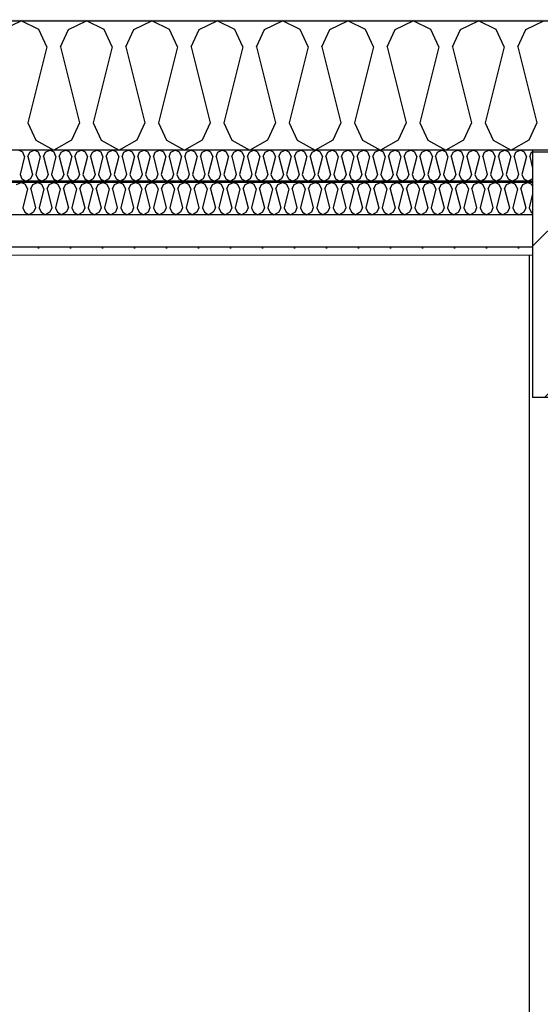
# Model space of a CAD drawing. Header units: millimetres. Extents: x -8544 to 51179, y -2070 to 13050.
# Tile 66 of 168: x 11121 to 11934, y 9211 to 10748. Entities that reach past the tile are written whole.
import ezdxf

# ---------------------------------------------------------------- set-up
doc = ezdxf.new("R2010")
doc.units = ezdxf.units.MM
doc.header["$LTSCALE"] = 0.5
doc.header["$MEASUREMENT"] = 0
doc.linetypes.add('PLINE', pattern=[0])
for name, color, linetype in [('222- Søyler', 7, 'Continuous'), ('223- Bjelker', 7, 'Continuous'), ('223- Bjelker (Skravur)', 7, 'Continuous'), ('256- Faste himlinger og overflatebehandling (Skravur)(Nye konstruksjoner)', 7, 'Continuous'), ('256- Faste himlinger og overflatebehandling(Nye konstruksjoner)', 7, 'Continuous'), ('261- Primærkonstruksjon (tak)', 7, 'Continuous'), ('261- Primærkonstruksjon (tak) (Skravur)', 7, 'Continuous'), ('262- Taktekking (Skravur)(Nye konstruksjoner)', 7, 'Continuous')]:
    doc.layers.add(name, color=color, linetype=linetype)
doc.layers.add('236- Innvendig kledning og overflate(Nye konstruksjoner)', color=7, linetype='Continuous', lineweight=0)

# ---------------------------------------------------------------- blocks, each defined once
blk = doc.blocks.new('*X3')
at = {"layer": '261- Primærkonstruksjon (tak) (Skravur)', "linetype": 'PLINE'}
for p, q in [((11095, 10733.3), (11122.9, 10746.5)), ((11150.8, 10733.3), (11122.9, 10746.5)), ((11163.2, 10705.9), (11150.8, 10733.3)), ((11184.6, 10705.9), (11197.1, 10733.3)), ((11197.1, 10733.3), (11224.9, 10746.5)), ((11252.8, 10733.3), (11224.9, 10746.5)), ((11265.3, 10705.9), (11252.8, 10733.3)), ((11286.7, 10705.9), (11299.1, 10733.3)), ((11299.1, 10733.3), (11327, 10746.5)), ((11354.9, 10733.3), (11327, 10746.5)), ((11367.3, 10705.9), (11354.9, 10733.3)), ((11388.7, 10705.9), (11401.2, 10733.3)), ((11401.2, 10733.3), (11429, 10746.5)), ((11456.9, 10733.3), (11429, 10746.5)), ((11469.3, 10705.9), (11456.9, 10733.3)), ((11490.8, 10705.9), (11503.2, 10733.3)), ((11503.2, 10733.3), (11531.1, 10746.5)), ((11558.9, 10733.3), (11531.1, 10746.5)), ((11571.4, 10705.9), (11558.9, 10733.3)), ((11592.8, 10705.9), (11605.3, 10733.3)), ((11605.3, 10733.3), (11633.1, 10746.5)), ((11661, 10733.3), (11633.1, 10746.5)), ((11673.4, 10705.9), (11661, 10733.3)), ((11694.9, 10705.9), (11707.3, 10733.3)), ((11707.3, 10733.3), (11735.2, 10746.5)), ((11763, 10733.3), (11735.2, 10746.5)), ((11775.5, 10705.9), (11763, 10733.3)), ((11796.9, 10705.9), (11809.4, 10733.3)), ((11809.4, 10733.3), (11837.2, 10746.5)), ((11865.1, 10733.3), (11837.2, 10746.5)), ((11877.5, 10705.9), (11865.1, 10733.3)), ((11899, 10705.9), (11911.4, 10733.3)), ((11911.4, 10733.3), (11939.3, 10746.5)), ((11163.2, 10705.9), (11133.6, 10587.6)), ((11184.6, 10705.9), (11214.2, 10587.6)), ((11265.3, 10705.9), (11235.7, 10587.6)), ((11286.7, 10705.9), (11316.3, 10587.6)), ((11367.3, 10705.9), (11337.7, 10587.6)), ((11388.7, 10705.9), (11418.3, 10587.6)), ((11469.3, 10705.9), (11439.8, 10587.6)), ((11490.8, 10705.9), (11520.4, 10587.6)), ((11571.4, 10705.9), (11541.8, 10587.6)), ((11592.8, 10705.9), (11622.4, 10587.6)), ((11673.4, 10705.9), (11643.8, 10587.6)), ((11694.9, 10705.9), (11724.5, 10587.6)), ((11775.5, 10705.9), (11745.9, 10587.6)), ((11796.9, 10705.9), (11826.5, 10587.6)), ((11877.5, 10705.9), (11847.9, 10587.6)), ((11899, 10705.9), (11928.5, 10587.6)), ((11133.6, 10587.6), (11146.1, 10560.3)), ((11214.2, 10587.6), (11201.8, 10560.3)), ((11235.7, 10587.6), (11248.1, 10560.3)), ((11316.3, 10587.6), (11303.8, 10560.3)), ((11337.7, 10587.6), (11350.1, 10560.3)), ((11418.3, 10587.6), (11405.9, 10560.3)), ((11439.8, 10587.6), (11452.2, 10560.3)), ((11520.4, 10587.6), (11507.9, 10560.3)), ((11541.8, 10587.6), (11554.2, 10560.3)), ((11622.4, 10587.6), (11610, 10560.3)), ((11643.8, 10587.6), (11656.3, 10560.3)), ((11724.5, 10587.6), (11712, 10560.3)), ((11745.9, 10587.6), (11758.3, 10560.3)), ((11826.5, 10587.6), (11814.1, 10560.3)), ((11847.9, 10587.6), (11860.4, 10560.3)), ((11928.5, 10587.6), (11916.1, 10560.3)), ((11146.1, 10560.3), (11173.9, 10544.7)), ((11201.8, 10560.3), (11173.9, 10544.7)), ((11248.1, 10560.3), (11276, 10544.7)), ((11303.8, 10560.3), (11276, 10544.7)), ((11350.1, 10560.3), (11378, 10544.7)), ((11405.9, 10560.3), (11378, 10544.7)), ((11452.2, 10560.3), (11480.1, 10544.7)), ((11507.9, 10560.3), (11480.1, 10544.7)), ((11554.2, 10560.3), (11582.1, 10544.7)), ((11610, 10560.3), (11582.1, 10544.7)), ((11656.3, 10560.3), (11684.1, 10544.7)), ((11712, 10560.3), (11684.1, 10544.7)), ((11758.3, 10560.3), (11786.2, 10544.7)), ((11814.1, 10560.3), (11786.2, 10544.7)), ((11860.4, 10560.3), (11888.2, 10544.7)), ((11916.1, 10560.3), (11888.2, 10544.7))]:
    blk.add_line(p, q, dxfattribs=at)
blk = doc.blocks.new('*X58')
at = {"layer": '256- Faste himlinger og overflatebehandling (Skravur)(Nye konstruksjoner)', "linetype": 'PLINE'}
for p, q in [((11125.5, 10541.6), (11118.8, 10544.7)), ((11128.5, 10535), (11121.4, 10506.6)), ((11128.5, 10535), (11125.5, 10541.6)), ((11133.6, 10535), (11136.6, 10541.6)), ((11133.6, 10535), (11140.7, 10506.6)), ((11136.6, 10541.6), (11143.3, 10544.7)), ((11150, 10541.6), (11143.3, 10544.7)), ((11153, 10535), (11145.9, 10506.6)), ((11153, 10535), (11150, 10541.6)), ((11158.1, 10535), (11161.1, 10541.6)), ((11158.1, 10535), (11165.2, 10506.6)), ((11161.1, 10541.6), (11167.8, 10544.7)), ((11174.5, 10541.6), (11167.8, 10544.7)), ((11177.5, 10535), (11170.4, 10506.6)), ((11177.5, 10535), (11174.5, 10541.6)), ((11182.6, 10535), (11185.6, 10541.6)), ((11182.6, 10535), (11189.7, 10506.6)), ((11185.6, 10541.6), (11192.3, 10544.7)), ((11199, 10541.6), (11192.3, 10544.7)), ((11202, 10535), (11194.9, 10506.6)), ((11202, 10535), (11199, 10541.6)), ((11207.1, 10535), (11210.1, 10541.6)), ((11207.1, 10535), (11214.2, 10506.6)), ((11210.1, 10541.6), (11216.8, 10544.7)), ((11223.5, 10541.6), (11216.8, 10544.7)), ((11226.5, 10535), (11219.4, 10506.6)), ((11226.5, 10535), (11223.5, 10541.6)), ((11231.6, 10535), (11234.6, 10541.6)), ((11231.6, 10535), (11238.7, 10506.6)), ((11234.6, 10541.6), (11241.3, 10544.7)), ((11248, 10541.6), (11241.3, 10544.7)), ((11250.9, 10535), (11243.8, 10506.6)), ((11250.9, 10535), (11248, 10541.6)), ((11256.1, 10535), (11259.1, 10541.6)), ((11256.1, 10535), (11263.2, 10506.6)), ((11259.1, 10541.6), (11265.8, 10544.7)), ((11272.5, 10541.6), (11265.8, 10544.7)), ((11275.4, 10535), (11268.3, 10506.6)), ((11275.4, 10535), (11272.5, 10541.6)), ((11280.6, 10535), (11283.6, 10541.6)), ((11280.6, 10535), (11287.7, 10506.6)), ((11283.6, 10541.6), (11290.3, 10544.7)), ((11296.9, 10541.6), (11290.3, 10544.7)), ((11299.9, 10535), (11292.8, 10506.6)), ((11299.9, 10535), (11296.9, 10541.6)), ((11305.1, 10535), (11308.1, 10541.6)), ((11305.1, 10535), (11312.2, 10506.6)), ((11308.1, 10541.6), (11314.7, 10544.7)), ((11321.4, 10541.6), (11314.7, 10544.7)), ((11324.4, 10535), (11317.3, 10506.6)), ((11324.4, 10535), (11321.4, 10541.6)), ((11329.6, 10535), (11332.5, 10541.6)), ((11329.6, 10535), (11336.7, 10506.6)), ((11332.5, 10541.6), (11339.2, 10544.7)), ((11345.9, 10541.6), (11339.2, 10544.7)), ((11348.9, 10535), (11341.8, 10506.6)), ((11348.9, 10535), (11345.9, 10541.6)), ((11354.1, 10535), (11357, 10541.6)), ((11354.1, 10535), (11361.2, 10506.6)), ((11357, 10541.6), (11363.7, 10544.7)), ((11370.4, 10541.6), (11363.7, 10544.7)), ((11373.4, 10535), (11366.3, 10506.6)), ((11373.4, 10535), (11370.4, 10541.6)), ((11378.5, 10535), (11381.5, 10541.6)), ((11378.5, 10535), (11385.6, 10506.6)), ((11381.5, 10541.6), (11388.2, 10544.7)), ((11394.9, 10541.6), (11388.2, 10544.7)), ((11397.9, 10535), (11390.8, 10506.6)), ((11397.9, 10535), (11394.9, 10541.6)), ((11403, 10535), (11406, 10541.6)), ((11403, 10535), (11410.1, 10506.6)), ((11406, 10541.6), (11412.7, 10544.7)), ((11419.4, 10541.6), (11412.7, 10544.7)), ((11422.4, 10535), (11415.3, 10506.6)), ((11422.4, 10535), (11419.4, 10541.6)), ((11427.5, 10535), (11430.5, 10541.6)), ((11427.5, 10535), (11434.6, 10506.6)), ((11430.5, 10541.6), (11437.2, 10544.7)), ((11443.9, 10541.6), (11437.2, 10544.7)), ((11446.9, 10535), (11439.8, 10506.6)), ((11446.9, 10535), (11443.9, 10541.6)), ((11452, 10535), (11455, 10541.6)), ((11452, 10535), (11459.1, 10506.6)), ((11455, 10541.6), (11461.7, 10544.7)), ((11468.4, 10541.6), (11461.7, 10544.7)), ((11471.4, 10535), (11464.3, 10506.6)), ((11471.4, 10535), (11468.4, 10541.6)), ((11476.5, 10535), (11479.5, 10541.6)), ((11476.5, 10535), (11483.6, 10506.6)), ((11479.5, 10541.6), (11486.2, 10544.7)), ((11492.9, 10541.6), (11486.2, 10544.7)), ((11495.9, 10535), (11488.8, 10506.6)), ((11495.9, 10535), (11492.9, 10541.6)), ((11501, 10535), (11504, 10541.6)), ((11501, 10535), (11508.1, 10506.6)), ((11504, 10541.6), (11510.7, 10544.7)), ((11517.4, 10541.6), (11510.7, 10544.7)), ((11520.3, 10535), (11513.2, 10506.6)), ((11520.3, 10535), (11517.4, 10541.6)), ((11525.5, 10535), (11528.5, 10541.6)), ((11525.5, 10535), (11532.6, 10506.6)), ((11528.5, 10541.6), (11535.2, 10544.7)), ((11541.9, 10541.6), (11535.2, 10544.7)), ((11544.8, 10535), (11537.7, 10506.6)), ((11544.8, 10535), (11541.9, 10541.6)), ((11550, 10535), (11553, 10541.6)), ((11550, 10535), (11557.1, 10506.6)), ((11553, 10541.6), (11559.7, 10544.7)), ((11566.3, 10541.6), (11559.7, 10544.7)), ((11569.3, 10535), (11562.2, 10506.6)), ((11569.3, 10535), (11566.3, 10541.6)), ((11574.5, 10535), (11577.5, 10541.6)), ((11574.5, 10535), (11581.6, 10506.6)), ((11577.5, 10541.6), (11584.1, 10544.7)), ((11590.8, 10541.6), (11584.1, 10544.7)), ((11593.8, 10535), (11586.7, 10506.6)), ((11593.8, 10535), (11590.8, 10541.6)), ((11599, 10535), (11601.9, 10541.6)), ((11599, 10535), (11606.1, 10506.6)), ((11601.9, 10541.6), (11608.6, 10544.7)), ((11615.3, 10541.6), (11608.6, 10544.7)), ((11618.3, 10535), (11611.2, 10506.6)), ((11618.3, 10535), (11615.3, 10541.6)), ((11623.5, 10535), (11626.4, 10541.6)), ((11623.5, 10535), (11630.6, 10506.6)), ((11626.4, 10541.6), (11633.1, 10544.7)), ((11639.8, 10541.6), (11633.1, 10544.7)), ((11642.8, 10535), (11635.7, 10506.6)), ((11642.8, 10535), (11639.8, 10541.6)), ((11647.9, 10535), (11650.9, 10541.6)), ((11647.9, 10535), (11655, 10506.6)), ((11650.9, 10541.6), (11657.6, 10544.7)), ((11664.3, 10541.6), (11657.6, 10544.7)), ((11667.3, 10535), (11660.2, 10506.6)), ((11667.3, 10535), (11664.3, 10541.6)), ((11672.4, 10535), (11675.4, 10541.6)), ((11672.4, 10535), (11679.5, 10506.6)), ((11675.4, 10541.6), (11682.1, 10544.7)), ((11688.8, 10541.6), (11682.1, 10544.7)), ((11691.8, 10535), (11684.7, 10506.6)), ((11691.8, 10535), (11688.8, 10541.6)), ((11696.9, 10535), (11699.9, 10541.6)), ((11696.9, 10535), (11704, 10506.6)), ((11699.9, 10541.6), (11706.6, 10544.7)), ((11713.3, 10541.6), (11706.6, 10544.7)), ((11716.3, 10535), (11709.2, 10506.6)), ((11716.3, 10535), (11713.3, 10541.6)), ((11721.4, 10535), (11724.4, 10541.6)), ((11721.4, 10535), (11728.5, 10506.6)), ((11724.4, 10541.6), (11731.1, 10544.7)), ((11737.8, 10541.6), (11731.1, 10544.7)), ((11740.8, 10535), (11733.7, 10506.6)), ((11740.8, 10535), (11737.8, 10541.6)), ((11745.9, 10535), (11748.9, 10541.6)), ((11745.9, 10535), (11753, 10506.6)), ((11748.9, 10541.6), (11755.6, 10544.7)), ((11762.3, 10541.6), (11755.6, 10544.7)), ((11765.3, 10535), (11758.2, 10506.6)), ((11765.3, 10535), (11762.3, 10541.6)), ((11770.4, 10535), (11773.4, 10541.6)), ((11770.4, 10535), (11777.5, 10506.6)), ((11773.4, 10541.6), (11780.1, 10544.7)), ((11786.8, 10541.6), (11780.1, 10544.7)), ((11789.7, 10535), (11782.6, 10506.6)), ((11789.7, 10535), (11786.8, 10541.6)), ((11794.9, 10535), (11797.9, 10541.6)), ((11794.9, 10535), (11802, 10506.6)), ((11797.9, 10541.6), (11804.6, 10544.7)), ((11811.3, 10541.6), (11804.6, 10544.7)), ((11814.2, 10535), (11807.1, 10506.6)), ((11814.2, 10535), (11811.3, 10541.6)), ((11819.4, 10535), (11822.4, 10541.6)), ((11819.4, 10535), (11826.5, 10506.6)), ((11822.4, 10541.6), (11829.1, 10544.7)), ((11835.7, 10541.6), (11829.1, 10544.7)), ((11838.7, 10535), (11831.6, 10506.6)), ((11838.7, 10535), (11835.7, 10541.6)), ((11843.9, 10535), (11846.9, 10541.6)), ((11843.9, 10535), (11851, 10506.6)), ((11846.9, 10541.6), (11853.5, 10544.7)), ((11860.2, 10541.6), (11853.5, 10544.7)), ((11863.2, 10535), (11856.1, 10506.6)), ((11863.2, 10535), (11860.2, 10541.6)), ((11868.4, 10535), (11871.3, 10541.6)), ((11868.4, 10535), (11875.5, 10506.6)), ((11871.3, 10541.6), (11878, 10544.7)), ((11884.7, 10541.6), (11878, 10544.7)), ((11887.7, 10535), (11880.6, 10506.6)), ((11887.7, 10535), (11884.7, 10541.6)), ((11892.9, 10535), (11895.8, 10541.6)), ((11892.9, 10535), (11900, 10506.6)), ((11895.8, 10541.6), (11902.5, 10544.7)), ((11909.2, 10541.6), (11902.5, 10544.7)), ((11912.2, 10535), (11905.1, 10506.6)), ((11912.2, 10535), (11909.2, 10541.6)), ((11917.3, 10535), (11920.3, 10541.6)), ((11917.3, 10535), (11921.9, 10516.7)), ((11920.3, 10541.6), (11921.9, 10542.3)), ((11121.4, 10506.6), (11124.4, 10500)), ((11140.7, 10506.6), (11137.8, 10500)), ((11145.9, 10506.6), (11148.9, 10500)), ((11165.2, 10506.6), (11162.2, 10500)), ((11170.4, 10506.6), (11173.4, 10500)), ((11189.7, 10506.6), (11186.7, 10500)), ((11194.9, 10506.6), (11197.9, 10500)), ((11214.2, 10506.6), (11211.2, 10500)), ((11219.4, 10506.6), (11222.3, 10500)), ((11238.7, 10506.6), (11235.7, 10500)), ((11243.8, 10506.6), (11246.8, 10500)), ((11263.2, 10506.6), (11260.2, 10500)), ((11268.3, 10506.6), (11271.3, 10500)), ((11287.7, 10506.6), (11284.7, 10500)), ((11292.8, 10506.6), (11295.8, 10500)), ((11312.2, 10506.6), (11309.2, 10500)), ((11317.3, 10506.6), (11320.3, 10500)), ((11336.7, 10506.6), (11333.7, 10500)), ((11341.8, 10506.6), (11344.8, 10500)), ((11361.2, 10506.6), (11358.2, 10500)), ((11366.3, 10506.6), (11369.3, 10500)), ((11385.6, 10506.6), (11382.7, 10500)), ((11390.8, 10506.6), (11393.8, 10500)), ((11410.1, 10506.6), (11407.2, 10500)), ((11415.3, 10506.6), (11418.3, 10500)), ((11434.6, 10506.6), (11431.6, 10500)), ((11439.8, 10506.6), (11442.8, 10500)), ((11459.1, 10506.6), (11456.1, 10500)), ((11464.3, 10506.6), (11467.2, 10500)), ((11483.6, 10506.6), (11480.6, 10500)), ((11488.8, 10506.6), (11491.7, 10500)), ((11508.1, 10506.6), (11505.1, 10500)), ((11513.2, 10506.6), (11516.2, 10500)), ((11532.6, 10506.6), (11529.6, 10500)), ((11537.7, 10506.6), (11540.7, 10500)), ((11557.1, 10506.6), (11554.1, 10500)), ((11562.2, 10506.6), (11565.2, 10500)), ((11581.6, 10506.6), (11578.6, 10500)), ((11586.7, 10506.6), (11589.7, 10500)), ((11606.1, 10506.6), (11603.1, 10500)), ((11611.2, 10506.6), (11614.2, 10500)), ((11630.6, 10506.6), (11627.6, 10500)), ((11635.7, 10506.6), (11638.7, 10500)), ((11655, 10506.6), (11652.1, 10500)), ((11660.2, 10506.6), (11663.2, 10500)), ((11679.5, 10506.6), (11676.6, 10500)), ((11684.7, 10506.6), (11687.7, 10500)), ((11704, 10506.6), (11701, 10500)), ((11709.2, 10506.6), (11712.2, 10500)), ((11728.5, 10506.6), (11725.5, 10500)), ((11733.7, 10506.6), (11736.6, 10500)), ((11753, 10506.6), (11750, 10500)), ((11758.2, 10506.6), (11761.1, 10500)), ((11777.5, 10506.6), (11774.5, 10500)), ((11782.6, 10506.6), (11785.6, 10500)), ((11802, 10506.6), (11799, 10500)), ((11807.1, 10506.6), (11810.1, 10500)), ((11826.5, 10506.6), (11823.5, 10500)), ((11831.6, 10506.6), (11834.6, 10500)), ((11851, 10506.6), (11848, 10500)), ((11856.1, 10506.6), (11859.1, 10500)), ((11875.5, 10506.6), (11872.5, 10500)), ((11880.6, 10506.6), (11883.6, 10500)), ((11900, 10506.6), (11897, 10500)), ((11905.1, 10506.6), (11908.1, 10500)), ((11124.4, 10500), (11131.1, 10496.3)), ((11137.8, 10500), (11131.1, 10496.3)), ((11148.9, 10500), (11155.6, 10496.3)), ((11162.2, 10500), (11155.6, 10496.3)), ((11173.4, 10500), (11180, 10496.3)), ((11186.7, 10500), (11180, 10496.3)), ((11197.9, 10500), (11204.5, 10496.3)), ((11211.2, 10500), (11204.5, 10496.3)), ((11222.3, 10500), (11229, 10496.3)), ((11235.7, 10500), (11229, 10496.3)), ((11246.8, 10500), (11253.5, 10496.3)), ((11260.2, 10500), (11253.5, 10496.3)), ((11271.3, 10500), (11278, 10496.3)), ((11284.7, 10500), (11278, 10496.3)), ((11295.8, 10500), (11302.5, 10496.3)), ((11309.2, 10500), (11302.5, 10496.3)), ((11320.3, 10500), (11327, 10496.3)), ((11333.7, 10500), (11327, 10496.3)), ((11344.8, 10500), (11351.5, 10496.3)), ((11358.2, 10500), (11351.5, 10496.3)), ((11369.3, 10500), (11376, 10496.3)), ((11382.7, 10500), (11376, 10496.3)), ((11393.8, 10500), (11400.5, 10496.3)), ((11407.2, 10500), (11400.5, 10496.3)), ((11418.3, 10500), (11425, 10496.3)), ((11431.6, 10500), (11425, 10496.3)), ((11442.8, 10500), (11449.4, 10496.3)), ((11456.1, 10500), (11449.4, 10496.3)), ((11467.2, 10500), (11473.9, 10496.3)), ((11480.6, 10500), (11473.9, 10496.3)), ((11491.7, 10500), (11498.4, 10496.3)), ((11505.1, 10500), (11498.4, 10496.3)), ((11516.2, 10500), (11522.9, 10496.3)), ((11529.6, 10500), (11522.9, 10496.3)), ((11540.7, 10500), (11547.4, 10496.3)), ((11554.1, 10500), (11547.4, 10496.3)), ((11565.2, 10500), (11571.9, 10496.3)), ((11578.6, 10500), (11571.9, 10496.3)), ((11589.7, 10500), (11596.4, 10496.3)), ((11603.1, 10500), (11596.4, 10496.3)), ((11614.2, 10500), (11620.9, 10496.3)), ((11627.6, 10500), (11620.9, 10496.3)), ((11638.7, 10500), (11645.4, 10496.3)), ((11652.1, 10500), (11645.4, 10496.3)), ((11663.2, 10500), (11669.9, 10496.3)), ((11676.6, 10500), (11669.9, 10496.3)), ((11687.7, 10500), (11694.4, 10496.3)), ((11701, 10500), (11694.4, 10496.3)), ((11712.2, 10500), (11718.8, 10496.3)), ((11725.5, 10500), (11718.8, 10496.3)), ((11736.6, 10500), (11743.3, 10496.3)), ((11750, 10500), (11743.3, 10496.3)), ((11761.1, 10500), (11767.8, 10496.3)), ((11774.5, 10500), (11767.8, 10496.3)), ((11785.6, 10500), (11792.3, 10496.3)), ((11799, 10500), (11792.3, 10496.3)), ((11810.1, 10500), (11816.8, 10496.3)), ((11823.5, 10500), (11816.8, 10496.3)), ((11834.6, 10500), (11841.3, 10496.3)), ((11848, 10500), (11841.3, 10496.3)), ((11859.1, 10500), (11865.8, 10496.3)), ((11872.5, 10500), (11865.8, 10496.3)), ((11883.6, 10500), (11890.3, 10496.3)), ((11897, 10500), (11890.3, 10496.3)), ((11908.1, 10500), (11914.8, 10496.3)), ((11921.5, 10500), (11914.8, 10496.3)), ((11921.9, 10501.1), (11921.5, 10500))]:
    blk.add_line(p, q, dxfattribs=at)
blk = doc.blocks.new('*X59')
at = {"layer": '256- Faste himlinger og overflatebehandling (Skravur)(Nye konstruksjoner)', "linetype": 'PLINE'}
for p, q in [((11115.9, 10491), (11122.9, 10494.3)), ((11129.9, 10491), (11122.9, 10494.3)), ((11133, 10484.2), (11129.9, 10491)), ((11138.3, 10484.2), (11141.4, 10491)), ((11141.4, 10491), (11148.4, 10494.3)), ((11155.4, 10491), (11148.4, 10494.3)), ((11158.5, 10484.2), (11155.4, 10491)), ((11163.8, 10484.2), (11167, 10491)), ((11167, 10491), (11173.9, 10494.3)), ((11180.9, 10491), (11173.9, 10494.3)), ((11184, 10484.2), (11180.9, 10491)), ((11189.4, 10484.2), (11192.5, 10491)), ((11192.5, 10491), (11199.4, 10494.3)), ((11206.4, 10491), (11199.4, 10494.3)), ((11209.5, 10484.2), (11206.4, 10491)), ((11214.9, 10484.2), (11218, 10491)), ((11218, 10491), (11224.9, 10494.3)), ((11231.9, 10491), (11224.9, 10494.3)), ((11235, 10484.2), (11231.9, 10491)), ((11240.4, 10484.2), (11243.5, 10491)), ((11243.5, 10491), (11250.5, 10494.3)), ((11257.4, 10491), (11250.5, 10494.3)), ((11260.5, 10484.2), (11257.4, 10491)), ((11265.9, 10484.2), (11269, 10491)), ((11269, 10491), (11276, 10494.3)), ((11282.9, 10491), (11276, 10494.3)), ((11286, 10484.2), (11282.9, 10491)), ((11291.4, 10484.2), (11294.5, 10491)), ((11294.5, 10491), (11301.5, 10494.3)), ((11308.4, 10491), (11301.5, 10494.3)), ((11311.6, 10484.2), (11308.4, 10491)), ((11316.9, 10484.2), (11320, 10491)), ((11320, 10491), (11327, 10494.3)), ((11334, 10491), (11327, 10494.3)), ((11337.1, 10484.2), (11334, 10491)), ((11342.4, 10484.2), (11345.5, 10491)), ((11345.5, 10491), (11352.5, 10494.3)), ((11359.5, 10491), (11352.5, 10494.3)), ((11362.6, 10484.2), (11359.5, 10491)), ((11367.9, 10484.2), (11371, 10491)), ((11371, 10491), (11378, 10494.3)), ((11385, 10491), (11378, 10494.3)), ((11388.1, 10484.2), (11385, 10491)), ((11393.5, 10484.2), (11396.6, 10491)), ((11396.6, 10491), (11403.5, 10494.3)), ((11410.5, 10491), (11403.5, 10494.3)), ((11413.6, 10484.2), (11410.5, 10491)), ((11419, 10484.2), (11422.1, 10491)), ((11422.1, 10491), (11429, 10494.3)), ((11436, 10491), (11429, 10494.3)), ((11439.1, 10484.2), (11436, 10491)), ((11444.5, 10484.2), (11447.6, 10491)), ((11447.6, 10491), (11454.5, 10494.3)), ((11461.5, 10491), (11454.5, 10494.3)), ((11464.6, 10484.2), (11461.5, 10491)), ((11470, 10484.2), (11473.1, 10491)), ((11473.1, 10491), (11480.1, 10494.3)), ((11487, 10491), (11480.1, 10494.3)), ((11490.1, 10484.2), (11487, 10491)), ((11495.5, 10484.2), (11498.6, 10491)), ((11498.6, 10491), (11505.6, 10494.3)), ((11512.5, 10491), (11505.6, 10494.3)), ((11515.6, 10484.2), (11512.5, 10491)), ((11521, 10484.2), (11524.1, 10491)), ((11524.1, 10491), (11531.1, 10494.3)), ((11538, 10491), (11531.1, 10494.3)), ((11541.2, 10484.2), (11538, 10491)), ((11546.5, 10484.2), (11549.6, 10491)), ((11549.6, 10491), (11556.6, 10494.3)), ((11563.6, 10491), (11556.6, 10494.3)), ((11566.7, 10484.2), (11563.6, 10491)), ((11572, 10484.2), (11575.1, 10491)), ((11575.1, 10491), (11582.1, 10494.3)), ((11589.1, 10491), (11582.1, 10494.3)), ((11592.2, 10484.2), (11589.1, 10491)), ((11597.5, 10484.2), (11600.6, 10491)), ((11600.6, 10491), (11607.6, 10494.3)), ((11614.6, 10491), (11607.6, 10494.3)), ((11617.7, 10484.2), (11614.6, 10491)), ((11623.1, 10484.2), (11626.2, 10491)), ((11626.2, 10491), (11633.1, 10494.3)), ((11640.1, 10491), (11633.1, 10494.3)), ((11643.2, 10484.2), (11640.1, 10491)), ((11648.6, 10484.2), (11651.7, 10491)), ((11651.7, 10491), (11658.6, 10494.3)), ((11665.6, 10491), (11658.6, 10494.3)), ((11668.7, 10484.2), (11665.6, 10491)), ((11674.1, 10484.2), (11677.2, 10491)), ((11677.2, 10491), (11684.1, 10494.3)), ((11691.1, 10491), (11684.1, 10494.3)), ((11694.2, 10484.2), (11691.1, 10491)), ((11699.6, 10484.2), (11702.7, 10491)), ((11702.7, 10491), (11709.7, 10494.3)), ((11716.6, 10491), (11709.7, 10494.3)), ((11719.7, 10484.2), (11716.6, 10491)), ((11725.1, 10484.2), (11728.2, 10491)), ((11728.2, 10491), (11735.2, 10494.3)), ((11742.1, 10491), (11735.2, 10494.3)), ((11745.2, 10484.2), (11742.1, 10491)), ((11750.6, 10484.2), (11753.7, 10491)), ((11753.7, 10491), (11760.7, 10494.3)), ((11767.7, 10491), (11760.7, 10494.3)), ((11770.8, 10484.2), (11767.7, 10491)), ((11776.1, 10484.2), (11779.2, 10491)), ((11779.2, 10491), (11786.2, 10494.3)), ((11793.2, 10491), (11786.2, 10494.3)), ((11796.3, 10484.2), (11793.2, 10491)), ((11801.6, 10484.2), (11804.7, 10491)), ((11804.7, 10491), (11811.7, 10494.3)), ((11818.7, 10491), (11811.7, 10494.3)), ((11821.8, 10484.2), (11818.7, 10491)), ((11827.1, 10484.2), (11830.3, 10491)), ((11830.3, 10491), (11837.2, 10494.3)), ((11844.2, 10491), (11837.2, 10494.3)), ((11847.3, 10484.2), (11844.2, 10491)), ((11852.7, 10484.2), (11855.8, 10491)), ((11855.8, 10491), (11862.7, 10494.3)), ((11869.7, 10491), (11862.7, 10494.3)), ((11872.8, 10484.2), (11869.7, 10491)), ((11878.2, 10484.2), (11881.3, 10491)), ((11881.3, 10491), (11888.2, 10494.3)), ((11895.2, 10491), (11888.2, 10494.3)), ((11898.3, 10484.2), (11895.2, 10491)), ((11903.7, 10484.2), (11906.8, 10491)), ((11906.8, 10491), (11913.8, 10494.3)), ((11920.7, 10491), (11913.8, 10494.3)), ((11921.9, 10488.3), (11920.7, 10491)), ((11133, 10484.2), (11125.6, 10454.6)), ((11138.3, 10484.2), (11145.7, 10454.6)), ((11158.5, 10484.2), (11151.1, 10454.6)), ((11163.8, 10484.2), (11171.2, 10454.6)), ((11184, 10484.2), (11176.6, 10454.6)), ((11189.4, 10484.2), (11196.8, 10454.6)), ((11209.5, 10484.2), (11202.1, 10454.6)), ((11214.9, 10484.2), (11222.3, 10454.6)), ((11235, 10484.2), (11227.6, 10454.6)), ((11240.4, 10484.2), (11247.8, 10454.6)), ((11260.5, 10484.2), (11253.1, 10454.6)), ((11265.9, 10484.2), (11273.3, 10454.6)), ((11286, 10484.2), (11278.6, 10454.6)), ((11291.4, 10484.2), (11298.8, 10454.6)), ((11311.6, 10484.2), (11304.2, 10454.6)), ((11316.9, 10484.2), (11324.3, 10454.6)), ((11337.1, 10484.2), (11329.7, 10454.6)), ((11342.4, 10484.2), (11349.8, 10454.6)), ((11362.6, 10484.2), (11355.2, 10454.6)), ((11367.9, 10484.2), (11375.3, 10454.6)), ((11388.1, 10484.2), (11380.7, 10454.6)), ((11393.5, 10484.2), (11400.8, 10454.6)), ((11413.6, 10484.2), (11406.2, 10454.6)), ((11419, 10484.2), (11426.4, 10454.6)), ((11439.1, 10484.2), (11431.7, 10454.6)), ((11444.5, 10484.2), (11451.9, 10454.6)), ((11464.6, 10484.2), (11457.2, 10454.6)), ((11470, 10484.2), (11477.4, 10454.6)), ((11490.1, 10484.2), (11482.7, 10454.6)), ((11495.5, 10484.2), (11502.9, 10454.6)), ((11515.6, 10484.2), (11508.3, 10454.6)), ((11521, 10484.2), (11528.4, 10454.6)), ((11541.2, 10484.2), (11533.8, 10454.6)), ((11546.5, 10484.2), (11553.9, 10454.6)), ((11566.7, 10484.2), (11559.3, 10454.6)), ((11572, 10484.2), (11579.4, 10454.6)), ((11592.2, 10484.2), (11584.8, 10454.6)), ((11597.5, 10484.2), (11604.9, 10454.6)), ((11617.7, 10484.2), (11610.3, 10454.6)), ((11623.1, 10484.2), (11630.4, 10454.6)), ((11643.2, 10484.2), (11635.8, 10454.6)), ((11648.6, 10484.2), (11656, 10454.6)), ((11668.7, 10484.2), (11661.3, 10454.6)), ((11674.1, 10484.2), (11681.5, 10454.6)), ((11694.2, 10484.2), (11686.8, 10454.6)), ((11699.6, 10484.2), (11707, 10454.6)), ((11719.7, 10484.2), (11712.3, 10454.6)), ((11725.1, 10484.2), (11732.5, 10454.6)), ((11745.2, 10484.2), (11737.9, 10454.6)), ((11750.6, 10484.2), (11758, 10454.6)), ((11770.8, 10484.2), (11763.4, 10454.6)), ((11776.1, 10484.2), (11783.5, 10454.6)), ((11796.3, 10484.2), (11788.9, 10454.6)), ((11801.6, 10484.2), (11809, 10454.6)), ((11821.8, 10484.2), (11814.4, 10454.6)), ((11827.1, 10484.2), (11834.5, 10454.6)), ((11847.3, 10484.2), (11839.9, 10454.6)), ((11852.7, 10484.2), (11860, 10454.6)), ((11872.8, 10484.2), (11865.4, 10454.6)), ((11878.2, 10484.2), (11885.6, 10454.6)), ((11898.3, 10484.2), (11890.9, 10454.6)), ((11903.7, 10484.2), (11911.1, 10454.6)), ((11921.9, 10476.6), (11916.4, 10454.6)), ((11125.6, 10454.6), (11128.7, 10447.7)), ((11128.7, 10447.7), (11135.7, 10443.9)), ((11142.6, 10447.7), (11135.7, 10443.9)), ((11145.7, 10454.6), (11142.6, 10447.7)), ((11151.1, 10454.6), (11154.2, 10447.7)), ((11154.2, 10447.7), (11161.2, 10443.9)), ((11168.1, 10447.7), (11161.2, 10443.9)), ((11171.2, 10454.6), (11168.1, 10447.7)), ((11176.6, 10454.6), (11179.7, 10447.7)), ((11179.7, 10447.7), (11186.7, 10443.9)), ((11193.6, 10447.7), (11186.7, 10443.9)), ((11196.8, 10454.6), (11193.6, 10447.7)), ((11202.1, 10454.6), (11205.2, 10447.7)), ((11205.2, 10447.7), (11212.2, 10443.9)), ((11219.2, 10447.7), (11212.2, 10443.9)), ((11222.3, 10454.6), (11219.2, 10447.7)), ((11227.6, 10454.6), (11230.7, 10447.7)), ((11230.7, 10447.7), (11237.7, 10443.9)), ((11244.7, 10447.7), (11237.7, 10443.9)), ((11247.8, 10454.6), (11244.7, 10447.7)), ((11253.1, 10454.6), (11256.2, 10447.7)), ((11256.2, 10447.7), (11263.2, 10443.9)), ((11270.2, 10447.7), (11263.2, 10443.9)), ((11273.3, 10454.6), (11270.2, 10447.7)), ((11278.6, 10454.6), (11281.8, 10447.7)), ((11281.8, 10447.7), (11288.7, 10443.9)), ((11295.7, 10447.7), (11288.7, 10443.9)), ((11298.8, 10454.6), (11295.7, 10447.7)), ((11304.2, 10454.6), (11307.3, 10447.7)), ((11307.3, 10447.7), (11314.2, 10443.9)), ((11321.2, 10447.7), (11314.2, 10443.9)), ((11324.3, 10454.6), (11321.2, 10447.7)), ((11329.7, 10454.6), (11332.8, 10447.7)), ((11332.8, 10447.7), (11339.7, 10443.9)), ((11346.7, 10447.7), (11339.7, 10443.9)), ((11349.8, 10454.6), (11346.7, 10447.7)), ((11355.2, 10454.6), (11358.3, 10447.7)), ((11358.3, 10447.7), (11365.3, 10443.9)), ((11372.2, 10447.7), (11365.3, 10443.9)), ((11375.3, 10454.6), (11372.2, 10447.7)), ((11380.7, 10454.6), (11383.8, 10447.7)), ((11383.8, 10447.7), (11390.8, 10443.9)), ((11397.7, 10447.7), (11390.8, 10443.9)), ((11400.8, 10454.6), (11397.7, 10447.7)), ((11406.2, 10454.6), (11409.3, 10447.7)), ((11409.3, 10447.7), (11416.3, 10443.9)), ((11423.2, 10447.7), (11416.3, 10443.9)), ((11426.4, 10454.6), (11423.2, 10447.7)), ((11431.7, 10454.6), (11434.8, 10447.7)), ((11434.8, 10447.7), (11441.8, 10443.9)), ((11448.8, 10447.7), (11441.8, 10443.9)), ((11451.9, 10454.6), (11448.8, 10447.7)), ((11457.2, 10454.6), (11460.3, 10447.7)), ((11460.3, 10447.7), (11467.3, 10443.9)), ((11474.3, 10447.7), (11467.3, 10443.9)), ((11477.4, 10454.6), (11474.3, 10447.7)), ((11482.7, 10454.6), (11485.8, 10447.7)), ((11485.8, 10447.7), (11492.8, 10443.9)), ((11499.8, 10447.7), (11492.8, 10443.9)), ((11502.9, 10454.6), (11499.8, 10447.7)), ((11508.3, 10454.6), (11511.4, 10447.7)), ((11511.4, 10447.7), (11518.3, 10443.9)), ((11525.3, 10447.7), (11518.3, 10443.9)), ((11528.4, 10454.6), (11525.3, 10447.7)), ((11533.8, 10454.6), (11536.9, 10447.7)), ((11536.9, 10447.7), (11543.8, 10443.9)), ((11550.8, 10447.7), (11543.8, 10443.9)), ((11553.9, 10454.6), (11550.8, 10447.7)), ((11559.3, 10454.6), (11562.4, 10447.7)), ((11562.4, 10447.7), (11569.3, 10443.9)), ((11576.3, 10447.7), (11569.3, 10443.9)), ((11579.4, 10454.6), (11576.3, 10447.7)), ((11584.8, 10454.6), (11587.9, 10447.7)), ((11587.9, 10447.7), (11594.9, 10443.9)), ((11601.8, 10447.7), (11594.9, 10443.9)), ((11604.9, 10454.6), (11601.8, 10447.7)), ((11610.3, 10454.6), (11613.4, 10447.7)), ((11613.4, 10447.7), (11620.4, 10443.9)), ((11627.3, 10447.7), (11620.4, 10443.9)), ((11630.4, 10454.6), (11627.3, 10447.7)), ((11635.8, 10454.6), (11638.9, 10447.7)), ((11638.9, 10447.7), (11645.9, 10443.9)), ((11652.8, 10447.7), (11645.9, 10443.9)), ((11656, 10454.6), (11652.8, 10447.7)), ((11661.3, 10454.6), (11664.4, 10447.7)), ((11664.4, 10447.7), (11671.4, 10443.9)), ((11678.4, 10447.7), (11671.4, 10443.9)), ((11681.5, 10454.6), (11678.4, 10447.7)), ((11686.8, 10454.6), (11689.9, 10447.7)), ((11689.9, 10447.7), (11696.9, 10443.9)), ((11703.9, 10447.7), (11696.9, 10443.9)), ((11707, 10454.6), (11703.9, 10447.7)), ((11712.3, 10454.6), (11715.4, 10447.7)), ((11715.4, 10447.7), (11722.4, 10443.9)), ((11729.4, 10447.7), (11722.4, 10443.9)), ((11732.5, 10454.6), (11729.4, 10447.7)), ((11737.9, 10454.6), (11741, 10447.7)), ((11741, 10447.7), (11747.9, 10443.9)), ((11754.9, 10447.7), (11747.9, 10443.9)), ((11758, 10454.6), (11754.9, 10447.7)), ((11763.4, 10454.6), (11766.5, 10447.7)), ((11766.5, 10447.7), (11773.4, 10443.9)), ((11780.4, 10447.7), (11773.4, 10443.9)), ((11783.5, 10454.6), (11780.4, 10447.7)), ((11788.9, 10454.6), (11792, 10447.7)), ((11792, 10447.7), (11799, 10443.9)), ((11805.9, 10447.7), (11799, 10443.9)), ((11809, 10454.6), (11805.9, 10447.7)), ((11814.4, 10454.6), (11817.5, 10447.7)), ((11817.5, 10447.7), (11824.5, 10443.9)), ((11831.4, 10447.7), (11824.5, 10443.9)), ((11834.5, 10454.6), (11831.4, 10447.7)), ((11839.9, 10454.6), (11843, 10447.7)), ((11843, 10447.7), (11850, 10443.9)), ((11856.9, 10447.7), (11850, 10443.9)), ((11860, 10454.6), (11856.9, 10447.7)), ((11865.4, 10454.6), (11868.5, 10447.7)), ((11868.5, 10447.7), (11875.5, 10443.9)), ((11882.5, 10447.7), (11875.5, 10443.9)), ((11885.6, 10454.6), (11882.5, 10447.7)), ((11890.9, 10454.6), (11894, 10447.7)), ((11894, 10447.7), (11901, 10443.9)), ((11908, 10447.7), (11901, 10443.9)), ((11911.1, 10454.6), (11908, 10447.7)), ((11916.4, 10454.6), (11919.5, 10447.7)), ((11919.5, 10447.7), (11921.9, 10446.4))]:
    blk.add_line(p, q, dxfattribs=at)

msp = doc.modelspace()

# ---------------------------------------------------------------- hatches: boundary and pattern name
at = {"layer": '223- Bjelker (Skravur)', "linetype": 'Continuous'}
h = msp.add_hatch(dxfattribs=at)
h.set_pattern_fill('Skrålinjer_3', color=256, style=0, pattern_type=2)
h.set_pattern_definition([(45, (0, 0), (-127.2792, 127.2792), [])])
h.paths.add_polyline_path([(11921.9, 10541.7), (11921.9, 10158.4), (12111.9, 10158.4), (12111.9, 10541.7)])
at = {"layer": '256- Faste himlinger og overflatebehandling (Skravur)(Nye konstruksjoner)', "linetype": 'Continuous'}
msp.add_hatch(color=256, dxfattribs=at).paths.add_polyline_path([(11921.9, 10496.3), (8511.9, 10496.3), (8511.9, 10494.3), (11921.9, 10494.3)])
h = msp.add_hatch(dxfattribs=at)
h.set_pattern_fill('Gips', color=256, style=0, pattern_type=2)
h.set_pattern_definition([(0, (0, 0), (0, 86.60254), [0, -50]), (0, (25, 43.3), (0, 86.60254), [0, -50])])
h.paths.add_polyline_path([(8511.9, 10393.4), (8511.9, 10380.8), (11921.9, 10380.8), (11921.9, 10393.4)])
at = {"layer": '262- Taktekking (Skravur)(Nye konstruksjoner)', "linetype": 'Continuous'}
h = msp.add_hatch(dxfattribs=at)
h.set_pattern_fill('Prikker_tett', color=256, style=0, pattern_type=2)
h.set_pattern_definition([(0, (0, 0), (0, 43.30127), [0, -25]), (0, (12.5, 21.65), (0, 43.30127), [0, -25])])
h.paths.add_polyline_path([(-2583.1, 10746.4), (12216.9, 10746.4), (12216.9, 10748.5), (-2583.1, 10748.5)])

# ---------------------------------------------------------------- linework, layer by layer
at = {"layer": '222- Søyler', "linetype": 'PLINE'}
msp.add_line((11916.9, 6850), (11916.9, 10380.8), dxfattribs=at)
at = {"layer": '223- Bjelker', "linetype": 'PLINE'}
for p, q in [((12016.9, 10541.7), (11921.9, 10541.7)), ((11921.9, 10380.8), (11921.9, 10158.4)), ((11954.4, 10158.4), (11921.9, 10158.4))]:
    msp.add_line(p, q, dxfattribs=at)
at = {"layer": '223- Bjelker', "linetype": 'PLINE', "flags": 128}
msp.add_lwpolyline([(11921.9, 10541.7), (11921.9, 10496.3), (11921.9, 10494.3), (11921.9, 10443.9), (11921.9, 10393.4), (11921.9, 10380.8)], dxfattribs=at)
at = {"layer": '236- Innvendig kledning og overflate(Nye konstruksjoner)', "linetype": 'PLINE'}
msp.add_line((11921.9, 10380.8), (8511.9, 10380.8), dxfattribs=at)
at = {"layer": '256- Faste himlinger og overflatebehandling(Nye konstruksjoner)', "linetype": 'PLINE'}
for p, q in [((11921.9, 10544.7), (11921.9, 10541.7)), ((11921.9, 10496.3), (8511.9, 10496.3)), ((11921.9, 10494.3), (8511.9, 10494.3)), ((11921.9, 10443.9), (8511.9, 10443.9)), ((11921.9, 10393.4), (8511.9, 10393.4))]:
    msp.add_line(p, q, dxfattribs=at)
at = {"layer": '261- Primærkonstruksjon (tak)', "linetype": 'PLINE'}
for p, q in [((12166.9, 10746.4), (-2533.1, 10746.4)), ((11921.9, 10544.7), (8511.9, 10544.7)), ((12016.9, 10544.7), (11921.9, 10544.7))]:
    msp.add_line(p, q, dxfattribs=at)

# ---------------------------------------------------------------- block references
at = {"layer": '256- Faste himlinger og overflatebehandling(Nye konstruksjoner)'}
for name in ['*X58', '*X59']:
    msp.add_blockref(name, (0, 0), dxfattribs=at)
at = {"layer": '261- Primærkonstruksjon (tak)'}
msp.add_blockref('*X3', (0, 0), dxfattribs=at)

doc.saveas('drawing.dxf')
